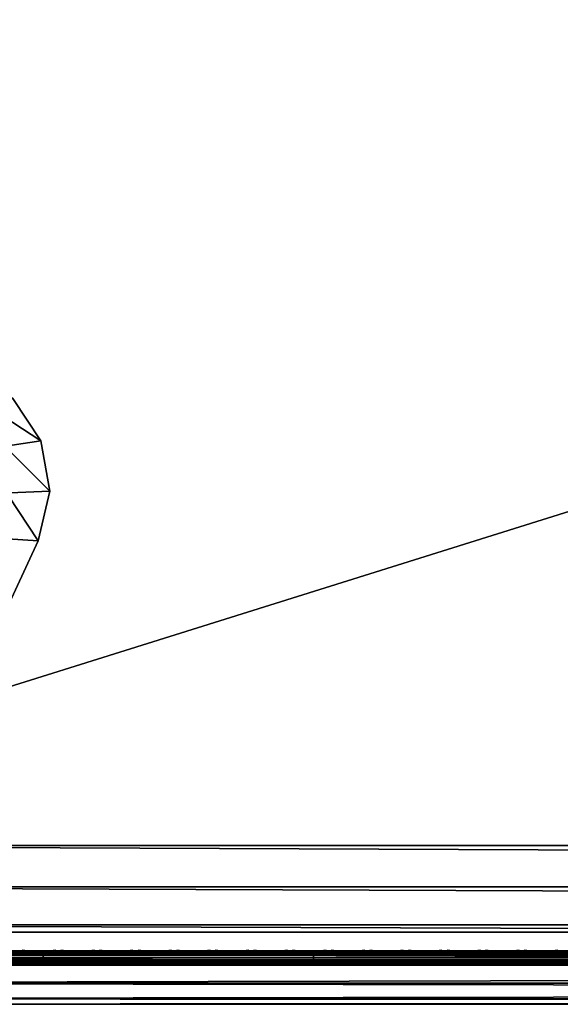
# Model space of a CAD drawing. Header units: inches. Extents: x 0 to 69, y -28.1 to 0.
# Tile 6 of 256: x 3.8 to 7.6, y -28 to -21.2. Entities that reach past the tile are written whole.
import ezdxf

# ---------------------------------------------------------------- set-up
doc = ezdxf.new("R2010")
doc.units = ezdxf.units.IN
doc.header["$LTSCALE"] = 0.03937
doc.header["$MEASUREMENT"] = 0
for name, color, linetype in [('A-FURN-3-ST', 151, 'Continuous'), ('A-FURN-3-ST-LGHW', 32, 'Continuous'), ('A-FURN-3-ST-SEAM', 250, 'Continuous'), ('A-FURN-3-STITCH', 15, 'Continuous')]:
    doc.layers.add(name, color=color, linetype=linetype)

msp = doc.modelspace()

# ---------------------------------------------------------------- meshes
at = {"layer": 'A-FURN-3-ST'}
mesh = msp.add_polyface(dxfattribs=at)
corners = [(0.25, -5.4592, 18), (68.75, -5.4592, 18), (0.25, -5.1746, 17.9626), (68.75, -5.1746, 17.9626), (0.25, -4.9094, 17.8528), (68.75, -4.9094, 17.8528), (0.25, -4.6816, 17.6781), (68.75, -4.6816, 17.6781), (0.25, -4.5068, 17.4505), (68.75, -4.5068, 17.4505), (0.25, -4.3968, 17.1854), (68.75, -4.3968, 17.1854), (0.25, -4.3592, 16.9008), (68.75, -4.3504, 5.5004), (0.25, -4.3504, 5.5004), (0.25, -4.3883, 5.3089), (68.75, -4.3883, 5.3089), (0.25, -4.4967, 5.1466), (68.75, -4.4967, 5.1466), (0.25, -4.659, 5.0381), (68.75, -4.659, 5.0381), (0.25, -4.8504, 5), (0.25, -27.51, 5), (0.125, -4.8504, 5.0335), (0.125, -27.51, 5.0335), (0.0335, -4.8504, 5.125), (0.0335, -4.5038, 5.3567), (0.125, -4.3839, 5.5004), (0.125, -4.4193, 5.3217), (0.125, -4.5204, 5.1703), (0.125, -4.6718, 5.069), (0.0335, -4.4842, 16.9008), (0.125, -4.3926, 16.9008), (0.125, -4.4292, 17.1767), (0.0335, -5.2069, 17.8418), (0.125, -5.4592, 17.9665), (0.125, -5.1833, 17.9302), (0.0335, -4.77, 17.5897), (0.125, -4.7053, 17.6544), (0.125, -4.5358, 17.4337), (0.0335, -4.615, 17.3879), (0.0335, -4.5175, 17.153), (0.125, -4.9261, 17.8238), (0.125, -26.91, 17.9665), (0.25, -26.91, 18)]
mesh.append_faces([[corners[k] for k in face] for face in [(0, 1, 2), (2, 3, 4), (4, 5, 6), (6, 7, 8), (8, 9, 10), (10, 11, 12), (12, 13, 14), (14, 13, 15), (15, 16, 17), (17, 18, 19), (19, 20, 21), (21, 22, 23), (23, 24, 25), (26, 27, 28), (28, 27, 14), (28, 14, 15), (28, 15, 29), (29, 15, 17), (29, 17, 30), (30, 17, 19), (30, 19, 23), (23, 19, 21), (23, 25, 30), (27, 31, 32), (27, 32, 14), (14, 32, 12), (31, 33, 32), (32, 33, 10), (32, 10, 12), (34, 35, 36), (37, 38, 39, 40), (40, 39, 33, 41), (35, 0, 36), (36, 0, 2), (36, 2, 42), (42, 2, 4), (42, 4, 38), (38, 4, 6), (38, 6, 39), (39, 6, 8), (39, 8, 33), (33, 8, 10), (35, 43, 0), (44, 1, 0)]])
mesh = msp.add_polyface(dxfattribs=at)
corners = [(68.875, -4.8504, 5.0335), (68.875, -27.51, 5.0335), (68.75, -4.8504, 5), (68.75, -4.3504, 5.5004), (68.875, -4.3839, 5.5004), (68.75, -4.3883, 5.3089), (68.875, -4.4193, 5.3217), (68.75, -4.4967, 5.1466), (68.875, -4.5204, 5.1703), (68.75, -4.659, 5.0381), (68.875, -4.6718, 5.069), (68.9665, -4.7068, 5.1536), (68.9665, -4.4754, 5.5003), (68.9665, -4.5038, 5.3567), (68.9665, -4.5851, 5.2349), (68.75, -4.3592, 16.9008), (68.875, -4.3926, 16.9008), (68.75, -5.4592, 18), (68.875, -5.4592, 17.9665), (68.75, -5.1746, 17.9626), (68.875, -5.1833, 17.9302), (68.75, -4.9094, 17.8528), (68.875, -4.9261, 17.8238), (68.75, -4.6816, 17.6781), (68.875, -4.7053, 17.6544), (68.75, -4.5068, 17.4505), (68.875, -4.5358, 17.4337), (68.75, -4.3968, 17.1854), (68.875, -4.4292, 17.1767), (68.9665, -4.5175, 17.153), (68.9665, -5.4592, 17.875), (68.75, -26.91, 18), (68.875, -26.91, 17.9665), (0.25, -5.1746, 17.9626), (0.25, -4.9094, 17.8528), (0.25, -4.6816, 17.6781), (0.25, -4.5068, 17.4505), (0.25, -4.3968, 17.1854), (0.25, -4.3592, 16.9008), (0.25, -4.3883, 5.3089), (0.25, -4.4967, 5.1466), (0.25, -4.659, 5.0381), (0.25, -4.8504, 5), (68.75, -27.51, 5)]
mesh.append_faces([[corners[k] for k in face] for face in [(0, 1, 2), (3, 4, 5), (5, 4, 6), (5, 6, 7), (7, 6, 8), (7, 8, 9), (9, 8, 10), (9, 10, 2), (2, 10, 0), (0, 10, 11), (12, 6, 4), (8, 6, 13, 14), (3, 15, 4), (4, 15, 16), (4, 16, 12), (17, 18, 19), (19, 18, 20), (19, 20, 21), (21, 20, 22), (21, 22, 23), (23, 22, 24), (23, 24, 25), (25, 24, 26), (25, 26, 27), (27, 26, 28), (27, 28, 15), (15, 28, 16), (16, 28, 29), (18, 30, 20), (17, 31, 18), (18, 32, 30), (33, 17, 19), (34, 19, 21), (35, 21, 23), (36, 23, 25), (37, 25, 27), (38, 27, 15), (15, 3, 38), (39, 3, 5), (40, 5, 7), (41, 7, 9), (42, 9, 2), (2, 43, 42)]])
mesh = msp.add_polyface(dxfattribs=at)
corners = [(0.25, -4.8504, 5), (68.75, -27.51, 5), (0.25, -27.51, 5), (0.125, -4.8504, 5.0335), (0.125, -27.51, 5.0335), (0.25, -28.01, 5.5), (0.125, -27.9765, 5.5), (0.25, -27.9719, 5.3087), (0.125, -27.941, 5.3215), (0.25, -27.8636, 5.1464), (0.125, -27.8399, 5.1701), (0.25, -27.7013, 5.0381), (0.125, -27.6885, 5.069), (0.0335, -27.6535, 5.1535), (0.0335, -27.885, 5.5), (0.25, -28.01, 16.9), (0.125, -27.9765, 16.9), (0.25, -26.91, 18), (0.125, -26.91, 17.9665), (0.25, -27.1947, 17.9625), (0.125, -27.186, 17.9302), (0.25, -27.46, 17.8526), (0.125, -27.4433, 17.8236), (0.25, -27.6878, 17.6778), (0.125, -27.6641, 17.6541), (0.25, -27.8626, 17.45), (0.125, -27.8336, 17.4333), (0.25, -27.9725, 17.1847), (0.125, -27.9402, 17.176), (0.0335, -27.8518, 17.1523), (0.0335, -26.91, 17.875), (0.0335, -27.5994, 17.5894), (0.0335, -27.7544, 17.3875), (0.125, -5.4592, 17.9665), (0.25, -5.4592, 18), (68.75, -28.01, 16.9), (68.75, -27.9725, 17.1847), (68.75, -27.8626, 17.45), (68.75, -27.6878, 17.6778), (68.75, -27.46, 17.8526), (68.75, -27.1947, 17.9625), (68.75, -27.7013, 5.0381), (68.75, -27.8636, 5.1464), (68.75, -27.9719, 5.3087)]
mesh.append_faces([[corners[k] for k in face] for face in [(0, 1, 2), (3, 2, 4), (5, 6, 7), (7, 6, 8), (7, 8, 9), (9, 8, 10), (9, 10, 11), (11, 10, 12), (11, 12, 2), (2, 12, 4), (4, 12, 13), (14, 8, 6), (5, 15, 6), (6, 15, 16), (6, 16, 14), (17, 18, 19), (19, 18, 20), (19, 20, 21), (21, 20, 22), (21, 22, 23), (23, 22, 24), (23, 24, 25), (25, 24, 26), (25, 26, 27), (27, 26, 28), (27, 28, 15), (15, 28, 16), (16, 28, 29), (18, 30, 20), (24, 31, 32, 26), (26, 32, 29, 28), (33, 30, 18), (34, 18, 17), (15, 35, 27), (27, 36, 25), (25, 37, 23), (23, 38, 21), (21, 39, 19), (19, 40, 17), (5, 35, 15), (2, 1, 11), (11, 41, 9), (9, 42, 7), (7, 43, 5)]])
mesh = msp.add_polyface(dxfattribs=at)
corners = [(68.875, -4.8504, 5.0335), (68.9665, -27.51, 5.125), (68.875, -27.51, 5.0335), (68.75, -4.8504, 5), (68.75, -27.51, 5), (68.9665, -27.8565, 5.3565), (68.875, -27.9765, 5.5), (68.875, -27.941, 5.3215), (68.75, -28.01, 5.5), (68.75, -27.9719, 5.3087), (68.875, -27.8399, 5.1701), (68.75, -27.8636, 5.1464), (68.875, -27.6885, 5.069), (68.75, -27.7013, 5.0381), (68.9665, -27.6535, 5.1535), (68.9665, -27.7752, 5.2348), (68.9665, -27.885, 16.9), (68.875, -27.9765, 16.9), (68.75, -28.01, 16.9), (68.875, -27.9402, 17.176), (68.75, -27.9725, 17.1847), (68.9665, -27.1624, 17.8418), (68.875, -26.91, 17.9665), (68.875, -27.186, 17.9302), (68.75, -26.91, 18), (68.75, -27.1947, 17.9625), (68.875, -27.4433, 17.8236), (68.75, -27.46, 17.8526), (68.875, -27.6641, 17.6541), (68.75, -27.6878, 17.6778), (68.875, -27.8336, 17.4333), (68.75, -27.8626, 17.45), (68.875, -5.4592, 17.9665), (0.25, -27.9725, 17.1847), (0.25, -27.8626, 17.45), (0.25, -27.6878, 17.6778), (0.25, -27.46, 17.8526), (0.25, -27.1947, 17.9625), (0.25, -26.91, 18), (0.25, -28.01, 5.5), (0.25, -27.7013, 5.0381), (0.25, -27.8636, 5.1464), (0.25, -27.9719, 5.3087), (68.75, -5.4592, 18)]
mesh.append_faces([[corners[k] for k in face] for face in [(0, 1, 2), (3, 2, 4), (5, 6, 7), (7, 6, 8), (7, 8, 9), (7, 9, 10), (10, 9, 11), (10, 11, 12), (12, 11, 13), (12, 13, 2), (2, 13, 4), (2, 1, 12), (12, 14, 15, 10), (6, 16, 17), (6, 17, 8), (8, 17, 18), (16, 19, 17), (17, 19, 20), (17, 20, 18), (21, 22, 23), (22, 24, 23), (23, 24, 25), (23, 25, 26), (26, 25, 27), (26, 27, 28), (28, 27, 29), (28, 29, 30), (30, 29, 31), (30, 31, 19), (19, 31, 20), (32, 24, 22), (33, 18, 20), (34, 20, 31), (35, 31, 29), (36, 29, 27), (37, 27, 25), (38, 25, 24), (8, 18, 39), (40, 4, 13), (41, 13, 11), (42, 11, 9), (39, 9, 8), (24, 43, 38)]])
at = {"layer": 'A-FURN-3-ST-LGHW'}
mesh = msp.add_polyface(dxfattribs=at)
corners = [(0.7672, -24.5906, 5), (3.1452, -23.5557, 5), (2.8013, -23.6378, 5), (3.4936, -23.6165, 5), (3.7894, -23.8103, 5), (3.9842, -24.1054, 5), (4.0462, -24.4536, 5), (3.9653, -24.7979, 5), (3.0195, -26.8352, 5), (0.771, -26.8391, 5), (2.8013, -23.6378, 4.7502), (3.1452, -23.5557, 4.7502), (3.4936, -23.6165, 4.7502), (3.7894, -23.8103, 4.7502), (3.9842, -24.1054, 4.7502), (4.0462, -24.4536, 4.7502), (3.9653, -24.7979, 4.7502), (0.7672, -24.5906, 4.7502), (0.771, -26.8391, 4.7502), (3.0195, -26.8352, 4.7502)]
mesh.append_faces([[corners[k] for k in face] for face in [(1, 10, 2), (1, 11, 10), (3, 11, 1), (3, 12, 11), (4, 12, 3), (4, 13, 12), (5, 13, 4), (5, 14, 13), (6, 14, 5), (6, 15, 14), (16, 6, 7), (16, 15, 6), (19, 7, 8), (19, 16, 7), (0, 10, 17), (0, 2, 10)]])
mesh.append_faces([[corners[k] for k in face] for face in [(0, 1, 2), (11, 17, 10), (18, 8, 9), (17, 9, 0)]], dxfattribs={"vtx0": -1})
mesh.append_faces([[corners[k] for k in face] for face in [(0, 3, 1), (0, 4, 3), (0, 5, 4), (0, 6, 5), (0, 7, 6), (0, 8, 7), (11, 18, 17), (11, 19, 18), (11, 16, 19), (11, 15, 16), (11, 14, 15), (11, 13, 14)]], dxfattribs={"vtx0": -1, "vtx2": -1})
mesh.append_faces([[corners[k] for k in face] for face in [(0, 9, 8), (11, 12, 13), (18, 19, 8), (17, 18, 9)]], dxfattribs={"vtx2": -1})
at = {"layer": 'A-FURN-3-ST-SEAM'}
mesh = msp.add_polyface(dxfattribs=at)
corners = [(4, -27.6385, 17.6706), (5.875, -27.6444, 17.6539), (4, -27.6444, 17.6539), (2.125, -27.6385, 17.6706), (2.125, -27.6444, 17.6539), (0.25, -27.6385, 17.6706), (2.125, -27.671, 17.631), (2.125, -27.6558, 17.6402), (4, -27.6558, 17.6402), (4, -27.671, 17.631), (5.875, -27.6558, 17.6402), (5.875, -27.671, 17.631), (5.875, -27.6884, 17.6276), (4, -27.6884, 17.6276), (2.125, -27.6884, 17.6276), (2.125, -27.7207, 17.6406), (2.125, -27.7057, 17.6311), (4, -27.7057, 17.6311), (4, -27.7207, 17.6406), (5.875, -27.7057, 17.6311), (5.875, -27.7207, 17.6406), (5.875, -27.7376, 17.6713), (4, -27.7376, 17.6713), (2.125, -27.7376, 17.6713), (2.125, -27.7295, 17.7053), (2.125, -27.7367, 17.689), (4, -27.7367, 17.689), (4, -27.7295, 17.7053), (5.875, -27.7367, 17.689), (5.875, -27.7295, 17.7053), (0.25, -27.642, 17.6969), (2.125, -27.642, 17.6969), (4, -27.642, 17.6969), (5.875, -27.6385, 17.6706), (0.25, -27.7057, 17.6311), (0.25, -27.6884, 17.6276), (0.25, -27.6558, 17.6402), (0.25, -27.6444, 17.6539), (4, -27.6517, 17.7118), (2.125, -27.6517, 17.7118), (0.25, -27.6517, 17.7118), (4, -27.6661, 17.7221), (2.125, -27.6661, 17.7221), (0.25, -27.6661, 17.7221), (4, -27.701, 17.7257), (2.125, -27.701, 17.7257), (0.25, -27.701, 17.7257), (4, -27.7171, 17.7182), (2.125, -27.7171, 17.7182), (0.25, -27.7171, 17.7182), (0.25, -27.7295, 17.7053)]
mesh.append_faces([[corners[k] for k in face] for face in [(0, 1, 2), (0, 2, 3), (3, 2, 4), (3, 4, 5), (3, 30, 31), (3, 31, 0), (0, 31, 32), (0, 32, 33), (14, 16, 34, 35), (4, 7, 36, 37), (39, 31, 30, 40), (42, 39, 40, 43), (45, 42, 43, 46), (48, 45, 46, 49), (24, 48, 49, 50)]])
mesh.append_faces([[corners[k] for k in face] for face in [(9, 13, 14, 6), (18, 22, 23, 15), (22, 26, 25, 23), (13, 17, 16, 14), (2, 8, 7, 4), (38, 32, 31, 39), (41, 38, 39, 42), (44, 41, 42, 45), (47, 44, 45, 48), (27, 47, 48, 24)]], dxfattribs={"vtx0": -1})
mesh.append_faces([[corners[k] for k in face] for face in [(9, 8, 10, 11), (11, 12, 13, 9), (18, 17, 19, 20), (20, 21, 22, 18), (27, 26, 28, 29), (21, 28, 26, 22)]], dxfattribs={"vtx0": -1, "vtx2": -1})
mesh.append_faces([[corners[k] for k in face] for face in [(6, 7, 8, 9), (15, 16, 17, 18), (24, 25, 26, 27)]], dxfattribs={"vtx2": -1})
mesh = msp.add_polyface(dxfattribs=at)
corners = [(7.75, -27.6385, 17.6706), (9.625, -27.6444, 17.6539), (7.75, -27.6444, 17.6539), (5.875, -27.6385, 17.6706), (5.875, -27.6444, 17.6539), (4, -27.6385, 17.6706), (5.875, -27.671, 17.631), (5.875, -27.6558, 17.6402), (7.75, -27.6558, 17.6402), (7.75, -27.671, 17.631), (9.625, -27.6558, 17.6402), (9.625, -27.671, 17.631), (9.625, -27.6884, 17.6276), (7.75, -27.6884, 17.6276), (5.875, -27.6884, 17.6276), (5.875, -27.7207, 17.6406), (5.875, -27.7057, 17.6311), (7.75, -27.7057, 17.6311), (7.75, -27.7207, 17.6406), (9.625, -27.7057, 17.6311), (9.625, -27.7207, 17.6406), (9.625, -27.7376, 17.6713), (7.75, -27.7376, 17.6713), (5.875, -27.7376, 17.6713), (5.875, -27.7295, 17.7053), (5.875, -27.7367, 17.689), (7.75, -27.7367, 17.689), (7.75, -27.7295, 17.7053), (9.625, -27.7367, 17.689), (9.625, -27.7295, 17.7053), (4, -27.642, 17.6969), (5.875, -27.642, 17.6969), (7.75, -27.642, 17.6969), (9.625, -27.6385, 17.6706), (4, -27.7057, 17.6311), (4, -27.6884, 17.6276), (4, -27.6558, 17.6402), (4, -27.6444, 17.6539), (7.75, -27.6517, 17.7118), (5.875, -27.6517, 17.7118), (4, -27.6517, 17.7118), (7.75, -27.6661, 17.7221), (5.875, -27.6661, 17.7221), (4, -27.6661, 17.7221), (7.75, -27.701, 17.7257), (5.875, -27.701, 17.7257), (4, -27.701, 17.7257), (7.75, -27.7171, 17.7182), (5.875, -27.7171, 17.7182), (4, -27.7171, 17.7182), (4, -27.7295, 17.7053)]
mesh.append_faces([[corners[k] for k in face] for face in [(0, 1, 2), (0, 2, 3), (3, 2, 4), (3, 4, 5), (3, 30, 31), (3, 31, 0), (0, 31, 32), (0, 32, 33)]])
mesh.append_faces([[corners[k] for k in face] for face in [(6, 7, 8, 9), (9, 8, 10, 11), (11, 12, 13, 9), (9, 13, 14, 6), (15, 16, 17, 18), (18, 17, 19, 20), (20, 21, 22, 18), (18, 22, 23, 15), (24, 25, 26, 27), (27, 26, 28, 29), (21, 28, 26, 22), (22, 26, 25, 23), (13, 17, 16, 14), (14, 16, 34, 35), (2, 8, 7, 4), (4, 7, 36, 37), (38, 32, 31, 39), (39, 31, 30, 40), (41, 38, 39, 42), (42, 39, 40, 43), (44, 41, 42, 45), (45, 42, 43, 46), (47, 44, 45, 48), (48, 45, 46, 49), (27, 47, 48, 24), (24, 48, 49, 50)]], dxfattribs={"vtx0": -1, "vtx2": -1})
at = {"layer": 'A-FURN-3-STITCH'}
mesh = msp.add_polymesh((7, 4), dxfattribs=at)
for k, corner in enumerate([(4.0875, -27.6428, 17.7154), (4.0875, -27.6406, 17.7168), (4.0875, -27.6363, 17.7197), (4.0875, -27.6341, 17.7212), (4.0492, -27.647, 17.722), (4.0492, -27.6474, 17.7272), (4.0493, -27.6431, 17.7302), (4.0492, -27.6384, 17.7279), (4.0104, -27.6496, 17.7262), (4.0104, -27.65, 17.7314), (4.0105, -27.6457, 17.7343), (4.0104, -27.641, 17.7321), (3.9713, -27.6505, 17.7279), (3.9714, -27.6508, 17.733), (3.9714, -27.6465, 17.736), (3.9714, -27.6418, 17.7337), (3.9322, -27.6496, 17.727), (3.9323, -27.65, 17.7321), (3.9323, -27.6457, 17.7351), (3.9323, -27.641, 17.7328), (3.8934, -27.647, 17.7235), (3.8934, -27.6474, 17.7287), (3.8935, -27.6431, 17.7316), (3.8934, -27.6384, 17.7294), (3.855, -27.6428, 17.7176), (3.855, -27.6406, 17.7191), (3.855, -27.6363, 17.722), (3.855, -27.6341, 17.7234)]):
    mesh.set_mesh_vertex(divmod(k, 4), corner)
mesh = msp.add_polymesh((7, 4), dxfattribs=at)
for k, corner in enumerate([(4.3553, -27.6428, 17.7154), (4.3553, -27.6406, 17.7168), (4.3554, -27.6363, 17.7197), (4.3554, -27.6341, 17.7212), (4.317, -27.647, 17.722), (4.3171, -27.6474, 17.7272), (4.3171, -27.6431, 17.7302), (4.3171, -27.6384, 17.7279), (4.2782, -27.6496, 17.7262), (4.2783, -27.65, 17.7314), (4.2783, -27.6457, 17.7343), (4.2783, -27.641, 17.7321), (4.2392, -27.6505, 17.7279), (4.2392, -27.6508, 17.733), (4.2393, -27.6465, 17.736), (4.2392, -27.6418, 17.7337), (4.2001, -27.6496, 17.727), (4.2002, -27.65, 17.7321), (4.2002, -27.6457, 17.7351), (4.2002, -27.641, 17.7328), (4.1612, -27.647, 17.7235), (4.1613, -27.6474, 17.7287), (4.1613, -27.6431, 17.7316), (4.1613, -27.6384, 17.7294), (4.1228, -27.6428, 17.7176), (4.1228, -27.6406, 17.7191), (4.1229, -27.6363, 17.722), (4.1229, -27.6341, 17.7234)]):
    mesh.set_mesh_vertex(divmod(k, 4), corner)
mesh = msp.add_polymesh((7, 4), dxfattribs=at)
for k, corner in enumerate([(4.6232, -27.6428, 17.7154), (4.6232, -27.6406, 17.7168), (4.6232, -27.6363, 17.7197), (4.6232, -27.6341, 17.7212), (4.5849, -27.647, 17.722), (4.5849, -27.6474, 17.7272), (4.585, -27.6431, 17.7302), (4.5849, -27.6384, 17.7279), (4.5461, -27.6496, 17.7262), (4.5462, -27.65, 17.7314), (4.5462, -27.6457, 17.7343), (4.5462, -27.641, 17.7321), (4.507, -27.6505, 17.7279), (4.5071, -27.6508, 17.733), (4.5071, -27.6465, 17.736), (4.5071, -27.6418, 17.7337), (4.468, -27.6496, 17.727), (4.468, -27.65, 17.7321), (4.468, -27.6457, 17.7351), (4.468, -27.641, 17.7328), (4.4291, -27.647, 17.7235), (4.4291, -27.6474, 17.7287), (4.4292, -27.6431, 17.7316), (4.4292, -27.6384, 17.7294), (4.3907, -27.6428, 17.7176), (4.3907, -27.6406, 17.7191), (4.3907, -27.6363, 17.722), (4.3907, -27.6341, 17.7234)]):
    mesh.set_mesh_vertex(divmod(k, 4), corner)
mesh = msp.add_polymesh((7, 4), dxfattribs=at)
for k, corner in enumerate([(4.891, -27.6428, 17.7154), (4.8911, -27.6406, 17.7168), (4.8911, -27.6363, 17.7197), (4.8911, -27.6341, 17.7212), (4.8528, -27.647, 17.722), (4.8528, -27.6474, 17.7272), (4.8528, -27.6431, 17.7302), (4.8528, -27.6384, 17.7279), (4.814, -27.6496, 17.7262), (4.814, -27.65, 17.7314), (4.814, -27.6457, 17.7343), (4.814, -27.641, 17.7321), (4.7749, -27.6505, 17.7279), (4.7749, -27.6508, 17.733), (4.775, -27.6465, 17.736), (4.775, -27.6418, 17.7337), (4.7358, -27.6496, 17.727), (4.7359, -27.65, 17.7321), (4.7359, -27.6457, 17.7351), (4.7359, -27.641, 17.7328), (4.697, -27.647, 17.7235), (4.697, -27.6474, 17.7287), (4.697, -27.6431, 17.7316), (4.697, -27.6384, 17.7294), (4.6585, -27.6428, 17.7176), (4.6586, -27.6406, 17.7191), (4.6586, -27.6363, 17.722), (4.6586, -27.6341, 17.7234)]):
    mesh.set_mesh_vertex(divmod(k, 4), corner)
mesh = msp.add_polymesh((7, 4), dxfattribs=at)
for k, corner in enumerate([(5.1589, -27.6428, 17.7154), (5.1589, -27.6406, 17.7168), (5.1589, -27.6363, 17.7197), (5.159, -27.6341, 17.7212), (5.1206, -27.647, 17.722), (5.1207, -27.6474, 17.7272), (5.1207, -27.6431, 17.7302), (5.1207, -27.6384, 17.7279), (5.0818, -27.6496, 17.7262), (5.0819, -27.65, 17.7314), (5.0819, -27.6457, 17.7343), (5.0819, -27.641, 17.7321), (5.0428, -27.6505, 17.7279), (5.0428, -27.6508, 17.733), (5.0428, -27.6465, 17.736), (5.0428, -27.6418, 17.7337), (5.0037, -27.6496, 17.727), (5.0037, -27.65, 17.7321), (5.0038, -27.6457, 17.7351), (5.0037, -27.641, 17.7328), (4.9648, -27.647, 17.7235), (4.9649, -27.6474, 17.7287), (4.9649, -27.6431, 17.7316), (4.9649, -27.6384, 17.7294), (4.9264, -27.6428, 17.7176), (4.9264, -27.6406, 17.7191), (4.9264, -27.6363, 17.722), (4.9265, -27.6341, 17.7234)]):
    mesh.set_mesh_vertex(divmod(k, 4), corner)
mesh = msp.add_polymesh((7, 4), dxfattribs=at)
for k, corner in enumerate([(5.4268, -27.6428, 17.7154), (5.4268, -27.6406, 17.7168), (5.4268, -27.6363, 17.7197), (5.4268, -27.6341, 17.7212), (5.3885, -27.647, 17.722), (5.3885, -27.6474, 17.7272), (5.3885, -27.6431, 17.7302), (5.3885, -27.6384, 17.7279), (5.3497, -27.6496, 17.7262), (5.3497, -27.65, 17.7314), (5.3497, -27.6457, 17.7343), (5.3497, -27.641, 17.7321), (5.3106, -27.6505, 17.7279), (5.3107, -27.6508, 17.733), (5.3107, -27.6465, 17.736), (5.3107, -27.6418, 17.7337), (5.2715, -27.6496, 17.727), (5.2716, -27.65, 17.7321), (5.2716, -27.6457, 17.7351), (5.2716, -27.641, 17.7328), (5.2327, -27.647, 17.7235), (5.2327, -27.6474, 17.7287), (5.2327, -27.6431, 17.7316), (5.2327, -27.6384, 17.7294), (5.1943, -27.6428, 17.7176), (5.1943, -27.6406, 17.7191), (5.1943, -27.6363, 17.722), (5.1943, -27.6341, 17.7234)]):
    mesh.set_mesh_vertex(divmod(k, 4), corner)
mesh = msp.add_polymesh((7, 4), dxfattribs=at)
for k, corner in enumerate([(5.6946, -27.6428, 17.7154), (5.6946, -27.6406, 17.7168), (5.6947, -27.6363, 17.7197), (5.6947, -27.6341, 17.7212), (5.6563, -27.647, 17.722), (5.6564, -27.6474, 17.7272), (5.6564, -27.6431, 17.7302), (5.6564, -27.6384, 17.7279), (5.6175, -27.6496, 17.7262), (5.6176, -27.65, 17.7314), (5.6176, -27.6457, 17.7343), (5.6176, -27.641, 17.7321), (5.5785, -27.6505, 17.7279), (5.5785, -27.6508, 17.733), (5.5785, -27.6465, 17.736), (5.5785, -27.6418, 17.7337), (5.5394, -27.6496, 17.727), (5.5394, -27.65, 17.7321), (5.5395, -27.6457, 17.7351), (5.5394, -27.641, 17.7328), (5.5005, -27.647, 17.7235), (5.5006, -27.6474, 17.7287), (5.5006, -27.6431, 17.7316), (5.5006, -27.6384, 17.7294), (5.4621, -27.6428, 17.7176), (5.4621, -27.6406, 17.7191), (5.4622, -27.6363, 17.722), (5.4622, -27.6341, 17.7234)]):
    mesh.set_mesh_vertex(divmod(k, 4), corner)
mesh = msp.add_polymesh((7, 4), dxfattribs=at)
for k, corner in enumerate([(5.9625, -27.6428, 17.7154), (5.9625, -27.6406, 17.7168), (5.9625, -27.6363, 17.7197), (5.9625, -27.6341, 17.7212), (5.9242, -27.647, 17.722), (5.9242, -27.6474, 17.7272), (5.9243, -27.6431, 17.7302), (5.9242, -27.6384, 17.7279), (5.8854, -27.6496, 17.7262), (5.8854, -27.65, 17.7314), (5.8855, -27.6457, 17.7343), (5.8854, -27.641, 17.7321), (5.8463, -27.6505, 17.7279), (5.8464, -27.6508, 17.733), (5.8464, -27.6465, 17.736), (5.8464, -27.6418, 17.7337), (5.8072, -27.6496, 17.727), (5.8073, -27.65, 17.7321), (5.8073, -27.6457, 17.7351), (5.8073, -27.641, 17.7328), (5.7684, -27.647, 17.7235), (5.7684, -27.6474, 17.7287), (5.7685, -27.6431, 17.7316), (5.7684, -27.6384, 17.7294), (5.73, -27.6428, 17.7176), (5.73, -27.6406, 17.7191), (5.73, -27.6363, 17.722), (5.73, -27.6341, 17.7234)]):
    mesh.set_mesh_vertex(divmod(k, 4), corner)
mesh = msp.add_polymesh((7, 4), dxfattribs=at)
for k, corner in enumerate([(6.2303, -27.6428, 17.7154), (6.2303, -27.6406, 17.7168), (6.2304, -27.6363, 17.7197), (6.2304, -27.6341, 17.7212), (6.192, -27.647, 17.722), (6.1921, -27.6474, 17.7272), (6.1921, -27.6431, 17.7302), (6.1921, -27.6384, 17.7279), (6.1532, -27.6496, 17.7262), (6.1533, -27.65, 17.7314), (6.1533, -27.6457, 17.7343), (6.1533, -27.641, 17.7321), (6.1142, -27.6505, 17.7279), (6.1142, -27.6508, 17.733), (6.1143, -27.6465, 17.736), (6.1142, -27.6418, 17.7337), (6.0751, -27.6496, 17.727), (6.0752, -27.65, 17.7321), (6.0752, -27.6457, 17.7351), (6.0752, -27.641, 17.7328), (6.0362, -27.647, 17.7235), (6.0363, -27.6474, 17.7287), (6.0363, -27.6431, 17.7316), (6.0363, -27.6384, 17.7294), (5.9978, -27.6428, 17.7176), (5.9978, -27.6406, 17.7191), (5.9979, -27.6363, 17.722), (5.9979, -27.6341, 17.7234)]):
    mesh.set_mesh_vertex(divmod(k, 4), corner)
mesh = msp.add_polymesh((7, 4), dxfattribs=at)
for k, corner in enumerate([(6.4982, -27.6428, 17.7154), (6.4982, -27.6406, 17.7168), (6.4982, -27.6363, 17.7197), (6.4982, -27.6341, 17.7212), (6.4599, -27.647, 17.722), (6.4599, -27.6474, 17.7272), (6.46, -27.6431, 17.7302), (6.4599, -27.6384, 17.7279), (6.4211, -27.6496, 17.7262), (6.4212, -27.65, 17.7314), (6.4212, -27.6457, 17.7343), (6.4212, -27.641, 17.7321), (6.382, -27.6505, 17.7279), (6.3821, -27.6508, 17.733), (6.3821, -27.6465, 17.736), (6.3821, -27.6418, 17.7337), (6.343, -27.6496, 17.727), (6.343, -27.65, 17.7321), (6.343, -27.6457, 17.7351), (6.343, -27.641, 17.7328), (6.3041, -27.647, 17.7235), (6.3041, -27.6474, 17.7287), (6.3042, -27.6431, 17.7316), (6.3042, -27.6384, 17.7294), (6.2657, -27.6428, 17.7176), (6.2657, -27.6406, 17.7191), (6.2657, -27.6363, 17.722), (6.2657, -27.6341, 17.7234)]):
    mesh.set_mesh_vertex(divmod(k, 4), corner)
mesh = msp.add_polymesh((7, 4), dxfattribs=at)
for k, corner in enumerate([(6.766, -27.6428, 17.7154), (6.7661, -27.6406, 17.7168), (6.7661, -27.6363, 17.7197), (6.7661, -27.6341, 17.7212), (6.7278, -27.647, 17.722), (6.7278, -27.6474, 17.7272), (6.7278, -27.6431, 17.7302), (6.7278, -27.6384, 17.7279), (6.689, -27.6496, 17.7262), (6.689, -27.65, 17.7314), (6.689, -27.6457, 17.7343), (6.689, -27.641, 17.7321), (6.6499, -27.6505, 17.7279), (6.6499, -27.6508, 17.733), (6.65, -27.6465, 17.736), (6.65, -27.6418, 17.7337), (6.6108, -27.6496, 17.727), (6.6109, -27.65, 17.7321), (6.6109, -27.6457, 17.7351), (6.6109, -27.641, 17.7328), (6.572, -27.647, 17.7235), (6.572, -27.6474, 17.7287), (6.572, -27.6431, 17.7316), (6.572, -27.6384, 17.7294), (6.5335, -27.6428, 17.7176), (6.5336, -27.6406, 17.7191), (6.5336, -27.6363, 17.722), (6.5336, -27.6341, 17.7234)]):
    mesh.set_mesh_vertex(divmod(k, 4), corner)
mesh = msp.add_polymesh((7, 4), dxfattribs=at)
for k, corner in enumerate([(7.0339, -27.6428, 17.7154), (7.0339, -27.6406, 17.7168), (7.0339, -27.6363, 17.7197), (7.034, -27.6341, 17.7212), (6.9956, -27.647, 17.722), (6.9957, -27.6474, 17.7272), (6.9957, -27.6431, 17.7302), (6.9957, -27.6384, 17.7279), (6.9568, -27.6496, 17.7262), (6.9569, -27.65, 17.7314), (6.9569, -27.6457, 17.7343), (6.9569, -27.641, 17.7321), (6.9178, -27.6505, 17.7279), (6.9178, -27.6508, 17.733), (6.9178, -27.6465, 17.736), (6.9178, -27.6418, 17.7337), (6.8787, -27.6496, 17.727), (6.8787, -27.65, 17.7321), (6.8788, -27.6457, 17.7351), (6.8787, -27.641, 17.7328), (6.8398, -27.647, 17.7235), (6.8399, -27.6474, 17.7287), (6.8399, -27.6431, 17.7316), (6.8399, -27.6384, 17.7294), (6.8014, -27.6428, 17.7176), (6.8014, -27.6406, 17.7191), (6.8014, -27.6363, 17.722), (6.8015, -27.6341, 17.7234)]):
    mesh.set_mesh_vertex(divmod(k, 4), corner)
mesh = msp.add_polymesh((7, 4), dxfattribs=at)
for k, corner in enumerate([(7.3018, -27.6428, 17.7154), (7.3018, -27.6406, 17.7168), (7.3018, -27.6363, 17.7197), (7.3018, -27.6341, 17.7212), (7.2635, -27.647, 17.722), (7.2635, -27.6474, 17.7272), (7.2635, -27.6431, 17.7302), (7.2635, -27.6384, 17.7279), (7.2247, -27.6496, 17.7262), (7.2247, -27.65, 17.7314), (7.2247, -27.6457, 17.7343), (7.2247, -27.641, 17.7321), (7.1856, -27.6505, 17.7279), (7.1857, -27.6508, 17.733), (7.1857, -27.6465, 17.736), (7.1857, -27.6418, 17.7337), (7.1465, -27.6496, 17.727), (7.1466, -27.65, 17.7321), (7.1466, -27.6457, 17.7351), (7.1466, -27.641, 17.7328), (7.1077, -27.647, 17.7235), (7.1077, -27.6474, 17.7287), (7.1077, -27.6431, 17.7316), (7.1077, -27.6384, 17.7294), (7.0693, -27.6428, 17.7176), (7.0693, -27.6406, 17.7191), (7.0693, -27.6363, 17.722), (7.0693, -27.6341, 17.7234)]):
    mesh.set_mesh_vertex(divmod(k, 4), corner)
mesh = msp.add_polymesh((7, 4), dxfattribs=at)
for k, corner in enumerate([(7.5696, -27.6428, 17.7154), (7.5696, -27.6406, 17.7168), (7.5697, -27.6363, 17.7197), (7.5697, -27.6341, 17.7212), (7.5313, -27.647, 17.722), (7.5314, -27.6474, 17.7272), (7.5314, -27.6431, 17.7302), (7.5314, -27.6384, 17.7279), (7.4925, -27.6496, 17.7262), (7.4926, -27.65, 17.7314), (7.4926, -27.6457, 17.7343), (7.4926, -27.641, 17.7321), (7.4535, -27.6505, 17.7279), (7.4535, -27.6508, 17.733), (7.4535, -27.6465, 17.736), (7.4535, -27.6418, 17.7337), (7.4144, -27.6496, 17.727), (7.4144, -27.65, 17.7321), (7.4145, -27.6457, 17.7351), (7.4144, -27.641, 17.7328), (7.3755, -27.647, 17.7235), (7.3756, -27.6474, 17.7287), (7.3756, -27.6431, 17.7316), (7.3756, -27.6384, 17.7294), (7.3371, -27.6428, 17.7176), (7.3371, -27.6406, 17.7191), (7.3372, -27.6363, 17.722), (7.3372, -27.6341, 17.7234)]):
    mesh.set_mesh_vertex(divmod(k, 4), corner)

doc.saveas('drawing.dxf')
